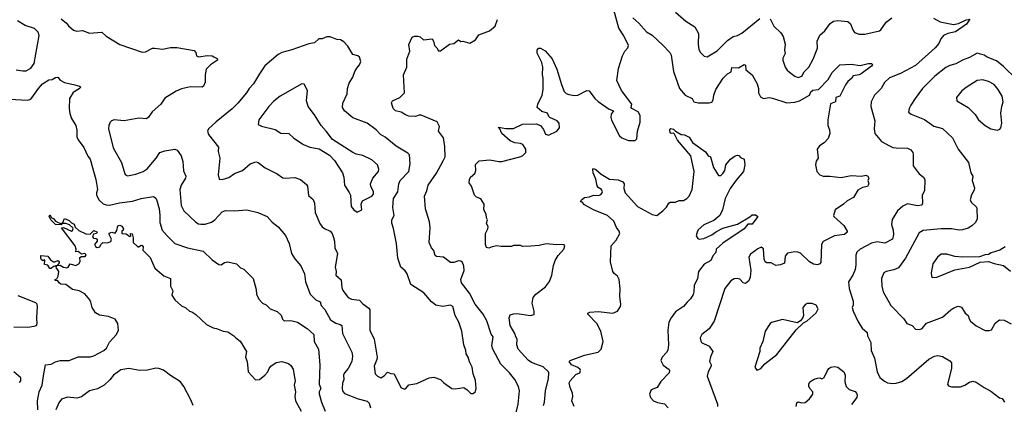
# Model space of a CAD drawing. Extents: x 1863118 to 1989590, y 394482 to 532474.
# Tile 107 of 215: x 1895006 to 1903755, y 503705 to 507126. Entities that reach past the tile are written whole.
import ezdxf

# ---------------------------------------------------------------- set-up
doc = ezdxf.new("R2010")
doc.units = 0

msp = doc.modelspace()

# ---------------------------------------------------------------- linework, layer by layer
at = {"layer": '0CON20XD'}
for points in [[(1899661.9, 503695), (1899670, 503725), (1899678.9, 503825), (1899705.5, 503934.5), (1899708.1, 503985), (1899704, 503995), (1899657.2, 504037.2), (1899592.6, 504062.6), (1899555, 504075.6), (1899525, 504098.1), (1899436.6, 504196.6), (1899423.3, 504235), (1899427.1, 504285), (1899414.5, 504304.5), (1899407.1, 504335), (1899365.7, 504405), (1899354.3, 504475.7), (1899365, 504500), (1899395, 504510), (1899425, 504512.5), (1899545, 504494.4), (1899576.7, 504505), (1899578, 504535), (1899560, 504605), (1899570, 504655), (1899592, 504685), (1899679.3, 504750.7), (1899715, 504798), (1899735.5, 504855), (1899750.5, 504939.5), (1899765.4, 504984.6), (1899792, 505028), (1899842, 505085), (1899850, 505115), (1899843.6, 505123.6), (1899827.7, 505127.7), (1899775, 505124.3), (1899685, 505132), (1899623, 505117), (1899547, 505113), (1899475, 505110), (1899455, 505116.7), (1899395, 505116.7), (1899375, 505110), (1899285, 505108.8), (1899245, 505113.3), (1899205, 505106.7), (1899175, 505093.3), (1899155, 505100), (1899143.8, 505125), (1899146.2, 505225), (1899166.2, 505265), (1899168.8, 505285), (1899153.3, 505315), (1899162.5, 505345), (1899153.6, 505363.6), (1899151.2, 505395), (1899131.2, 505435), (1899132, 505485), (1899105, 505532.5), (1899065, 505547.5), (1899047.5, 505565), (1899020, 505645), (1899000, 505675), (1899003.8, 505705), (1899013.3, 505725), (1899051.7, 505758.3), (1899058, 505785), (1899055, 505837.5), (1899090.3, 505869.7), (1899185, 505880), (1899264.3, 505864.3), (1899290, 505865), (1899450, 505905), (1899473.6, 505916.4), (1899503.8, 505945), (1899502.5, 505975), (1899476.4, 506016.4), (1899455, 506025.7), (1899405, 506030.8), (1899365, 506047.1), (1899290.8, 506115), (1899270, 506160), (1899260, 506165), (1899265, 506170), (1899294, 506164), (1899325, 506157.5), (1899395, 506157.5), (1899475, 506195.6), (1899595, 506198.8), (1899633.3, 506185), (1899659.7, 506149.7), (1899678.3, 506108.3), (1899705, 506098.8), (1899780, 506135), (1899803.8, 506165), (1899801.2, 506205), (1899783.3, 506225), (1899717.5, 506255), (1899707.5, 506265), (1899697.5, 506295), (1899645, 506310), (1899603.3, 506345), (1899608.8, 506375), (1899650, 506455), (1899658.5, 506505), (1899658.1, 506605), (1899651.4, 506635), (1899654.3, 506705), (1899644.4, 506745), (1899605, 506827.5), (1899604.5, 506855.5), (1899615, 506873.3), (1899635, 506873.8), (1899675, 506848.1), (1899737.5, 506777.5), (1899779.4, 506685), (1899820.4, 506550.4), (1899845, 506485.8), (1899860.9, 506470.9), (1899885, 506460.4), (1899935, 506451.2), (1899965, 506453.6), (1900045, 506497.5), (1900065, 506494), (1900115.7, 506425), (1900145, 506397.5), (1900245, 506330.5), (1900283.8, 506315), (1900262.2, 506285), (1900258.1, 506255), (1900265, 506231.2), (1900335, 506094), (1900356.6, 506076.6), (1900415, 506050.8), (1900475, 506052), (1900489.2, 506065), (1900494.5, 506134.5), (1900518.2, 506215), (1900518.5, 506275), (1900501.9, 506305), (1900446.7, 506335), (1900440.6, 506345), (1900444.5, 506375), (1900352.5, 506495), (1900313.3, 506585), (1900327.1, 506692.9), (1900362.9, 506805), (1900384, 506846), (1900411.2, 506875), (1900416.7, 506895), (1900375, 506983.3), (1900329.5, 507049.5), (1900276.2, 507245)], [(1894975, 506681.4), (1895035, 506670), (1895065, 506671.9), (1895105, 506695.7), (1895135.6, 506735), (1895179.5, 506985), (1895170.5, 507015), (1895136.6, 507046.6), (1895055, 507074), (1894985.8, 507115)], [(1895375, 507133.3), (1895423.3, 507095), (1895440.5, 507070.5), (1895485, 507033.3), (1895515, 507023.3), (1895565, 507028.8), (1895626.4, 507006.4), (1895735, 507013.8), (1895775, 506978.6), (1895895.5, 506905.5), (1896095, 506838.1), (1896125, 506841.4), (1896185, 506871.4), (1896205, 506874), (1896275, 506864.3), (1896345, 506877.5), (1896401.7, 506878.3), (1896555, 506853.3), (1896572.5, 506835), (1896577.5, 506805), (1896595, 506796.7), (1896675, 506806.7), (1896715, 506803.3), (1896730, 506795), (1896759.3, 506779.3), (1896762.5, 506765), (1896702, 506725), (1896663.8, 506685), (1896653.3, 506635), (1896655, 506570), (1896638.8, 506535), (1896627.5, 506525), (1896525, 506528), (1896445, 506510.8), (1896395, 506490), (1896295, 506428.8), (1896261.2, 506375), (1896182, 506305), (1896151.7, 506258.3), (1896132.5, 506245), (1896065, 506250), (1895935, 506226), (1895845, 506234), (1895823, 506227), (1895808.8, 506215), (1895797.1, 506185), (1895795.6, 506155), (1895836.9, 505985), (1895911.4, 505855), (1895941.2, 505755), (1895947.5, 505745), (1895965, 505738), (1896037, 505753), (1896103.6, 505776.4), (1896140, 505800), (1896218.6, 505895), (1896251.2, 505945), (1896295, 505960.6), (1896385, 505974.2), (1896406.2, 505965), (1896440.6, 505915), (1896455.6, 505865), (1896462.6, 505782.6), (1896481.4, 505735), (1896479.4, 505715), (1896441.9, 505655), (1896428.1, 505615), (1896442, 505472), (1896465.4, 505425.4), (1896572, 505325), (1896595, 505310.6), (1896615, 505306.5), (1896655, 505308.5), (1896710, 505325), (1896740.8, 505345), (1896805, 505416.2), (1896835, 505430), (1896915, 505426), (1897025, 505435.8), (1897122.3, 505412.3), (1897205, 505376.7), (1897250, 505325), (1897303.8, 505285), (1897366.8, 505206.8), (1897402, 505135), (1897420, 505045), (1897449.7, 504999.7), (1897505, 504936.7), (1897536.6, 504866.6), (1897544.6, 504794.6), (1897588.1, 504685), (1897636.9, 504635), (1897675.9, 504615.9), (1897685.6, 504585), (1897718.1, 504548.1), (1897767, 504457), (1897815, 504426.9), (1897855, 504415.8), (1897870, 504405), (1897874.5, 504334.5), (1897957.9, 504167.9), (1897964.4, 504134.4), (1897958.5, 504085), (1897925.6, 504025), (1897892.5, 503985), (1897884.4, 503965), (1897885.6, 503925), (1897874.2, 503894.2), (1897871.9, 503845), (1897875.8, 503825), (1897892.5, 503802.5), (1898014.5, 503754.5), (1898095, 503732.5), (1898110, 503715), (1898124.2, 503674.2)], [(1899407, 503583), (1899435.7, 503705), (1899448.6, 503825), (1899438.6, 503865), (1899405.8, 503925), (1899359.2, 503985), (1899282.3, 504062.3), (1899210, 504195), (1899202.7, 504225), (1899213.3, 504305), (1899195, 504330), (1899156.3, 504446.3), (1899125, 504505.5), (1899054.6, 504594.6), (1899002.9, 504692.9), (1898931.9, 504785), (1898925.7, 504815), (1898955.6, 504895), (1898953.2, 504933.2), (1898940.8, 504965), (1898925, 504977.5), (1898905, 504980.8), (1898862.7, 504967.3), (1898835, 504965.8), (1898772.5, 505012.5), (1898708.8, 505018.8), (1898699.2, 505029.2), (1898685, 505072.5), (1898665, 505097.5), (1898646, 505145), (1898652.9, 505275), (1898646.6, 505326.6), (1898611.9, 505445), (1898604.2, 505555), (1898624.2, 505605), (1898634.6, 505655.4), (1898708.8, 505761.2), (1898770.2, 505869.8), (1898785.4, 505905), (1898785, 505997.5), (1898770.6, 506075), (1898726.9, 506135), (1898735.5, 506175), (1898715, 506218), (1898575, 506275.8), (1898555, 506278), (1898524.1, 506265.9), (1898465, 506269.2), (1898435, 506278.6), (1898395, 506302.5), (1898344.2, 506314.2), (1898324, 506335), (1898310, 506385), (1898317.5, 506405), (1898385, 506432.5), (1898424.5, 506475.5), (1898415.8, 506635), (1898446, 506705), (1898445.8, 506774.2), (1898474, 506845), (1898463.3, 506905), (1898495, 506970), (1898515, 506980), (1898545, 506980), (1898565, 506972.5), (1898595, 506947.5), (1898670, 506955), (1898683.3, 506935), (1898693.3, 506895), (1898713.3, 506875), (1898728.3, 506848.3), (1898745, 506850), (1898825, 506908.8), (1898865, 506913.8), (1898905, 506946.7), (1898925, 506933.3), (1898945, 506933.8), (1899005, 506916), (1899055, 506946.2), (1899085, 506991.2), (1899182.1, 507027.9), (1899231.1, 507068.9), (1899250.9, 507129.1)], [(1900453.6, 507143.6), (1900506.3, 507096.3), (1900575, 507019.2), (1900625, 506987.5), (1900719.8, 506899.8), (1900783, 506833), (1900795, 506810), (1900814.3, 506665), (1900869.4, 506515), (1900919.4, 506455), (1900982.5, 506425), (1900996.7, 506395), (1901035, 506386.7), (1901134.1, 506385.9), (1901157.3, 506392.7), (1901168.3, 506411.7), (1901174.4, 506455), (1901190.6, 506505), (1901257.5, 506605), (1901295, 506644), (1901326.9, 506663.1), (1901335, 506702), (1901392, 506698), (1901445, 506728.8), (1901455, 506720), (1901459.5, 506679.5), (1901516.2, 506635), (1901560, 506555), (1901570, 506515), (1901570.8, 506475), (1901590, 506440), (1901615, 506425.8), (1901665, 506432.5), (1901695, 506429.2), (1901823.9, 506386.1), (1901895, 506393.3), (1901934.5, 506405.5), (1902025, 506454.2), (1902037.5, 506485), (1902055, 506500.5), (1902105, 506505.5), (1902191.1, 506595), (1902225, 506657.5), (1902295, 506723.8), (1902395, 506731.2), (1902475, 506717.1), (1902545, 506735.7), (1902576.7, 506735), (1902583.8, 506725), (1902575, 506714), (1902483.3, 506645), (1902465, 506634.4), (1902413.3, 506626.7), (1902400.8, 506605), (1902363.6, 506576.4), (1902342.7, 506547.3), (1902295, 506446.2), (1902257.5, 506432.5), (1902256.7, 506395), (1902211.7, 506378.3), (1902187.5, 506235), (1902188, 506185), (1902201.2, 506145), (1902203.6, 506113.6), (1902189.7, 506070.3), (1902155, 506030), (1902113.8, 506005), (1902093, 505973), (1902100, 505895), (1902083, 505867), (1902076.7, 505835), (1902090, 505775), (1902115, 505747.5), (1902145, 505733.3), (1902204.1, 505734.1), (1902305, 505722.9), (1902395, 505741.4), (1902485, 505734.4), (1902525, 505744), (1902543.3, 505735), (1902552.5, 505715), (1902543.3, 505695), (1902552.5, 505665), (1902538.3, 505641.7), (1902495, 505632), (1902455, 505610.8), (1902414.2, 505545), (1902358.8, 505515), (1902325.4, 505484.6), (1902253.8, 505435), (1902236.2, 505385), (1902241.2, 505375), (1902330, 505295), (1902358.8, 505245), (1902358.8, 505235), (1902335, 505214.3), (1902245, 505202.9), (1902145, 505153.8), (1902130.8, 505125), (1902125, 504967.5), (1902115.6, 504954.4), (1902095, 504945.8), (1902060.5, 504950.5), (1902023.3, 504973.3), (1901945, 505048.1), (1901920.8, 505059.2), (1901895, 505060.6), (1901830, 505050), (1901807.9, 505022.1), (1901800.8, 504959.2), (1901767.5, 504945), (1901725, 504938.8), (1901685, 504963.8), (1901645, 504964), (1901631.4, 504971.4), (1901622, 504995), (1901615, 505086.7), (1901595, 505103.3), (1901565, 505088.8), (1901500.3, 505039.7), (1901483.8, 505015), (1901502.5, 504895), (1901495.8, 504835), (1901485.5, 504804.5), (1901455, 504778.8), (1901435.9, 504785.9), (1901405, 504817.5), (1901385, 504824.3), (1901355, 504821.4), (1901325, 504804), (1901272.9, 504735), (1901177.1, 504445), (1901132.7, 504377.3), (1901066.7, 504325), (1901054, 504295), (1901058, 504268), (1901065.9, 504255.9), (1901131.7, 504221.7), (1901166.2, 504175), (1901145, 504127.5), (1901136.1, 504086.1), (1901151.4, 504055), (1901149.4, 504045), (1901123.1, 503995), (1901114.3, 503954.3), (1901206.2, 503705), (1901206.7, 503685)], [(1900833.4, 507193.4), (1900925, 507112), (1901005, 507063.8), (1901037.3, 507002.7), (1901034.4, 506905.6), (1901041.7, 506861.7), (1901055, 506833.8), (1901088.3, 506801.7), (1901115, 506796), (1901205, 506849.6), (1901295, 506942.2), (1901345, 506976.9), (1901385, 506984.4), (1901423.8, 507006.2), (1901582.6, 507137.4)], [(1901675, 507134), (1901708.3, 507068.3), (1901770.3, 507010.3), (1901790, 506975), (1901807, 506907), (1901802, 506855), (1901807.1, 506825), (1901788.6, 506785), (1901787.3, 506767.3), (1901807.1, 506705), (1901825, 506678), (1901848, 506658), (1901895, 506622.5), (1901925, 506612.9), (1901955.7, 506625), (1901978.1, 506661.9), (1902017.8, 506705), (1902055.4, 506774.6), (1902096.4, 506873.6), (1902092.5, 506935), (1902115, 506989.2), (1902161.7, 507028.3), (1902206.8, 507093.2), (1902237.9, 507112.1), (1902275, 507120), (1902365, 507109.5), (1902389, 507089), (1902408.9, 507035), (1902425, 507010.8), (1902465, 506995.7), (1902515, 506995.7), (1902645, 507025.8), (1902657.1, 507035), (1902705, 507104.2), (1902755, 507142)], [(1903125, 507139.2), (1903185, 507108), (1903305, 507084.4), (1903348.9, 507091.1), (1903415, 507123.8), (1903450, 507130), (1903418, 507085), (1903323.1, 507016.9), (1903255, 507004.3), (1903216.2, 506985), (1903191.2, 506955), (1903174, 506915), (1903140.6, 506875), (1902965, 506718.1), (1902832.7, 506647.3), (1902735, 506607.5), (1902692.2, 506567.8), (1902660, 506515), (1902600.8, 506455), (1902570.8, 506395), (1902569.2, 506355), (1902605.7, 506225), (1902599.2, 506155), (1902606.2, 506115), (1902665, 506042), (1902735, 506002.9), (1902765, 505990), (1902794.1, 505985.9), (1902895, 505982), (1902925, 505968.8), (1902941.2, 505945), (1902945.9, 505925.9), (1902945.9, 505825.9), (1902998, 505755), (1903036.2, 505725), (1903048.8, 505705), (1903047.5, 505605), (1903024.4, 505565), (1903028, 505495), (1903023.6, 505476.4), (1902985, 505470.8), (1902895, 505487.1), (1902853.4, 505466.6), (1902806, 505425), (1902759.7, 505350.3), (1902751.9, 505305), (1902768.1, 505255), (1902771.8, 505215), (1902760.4, 505175), (1902695, 505137.5), (1902625, 505148.9), (1902575, 505138.8), (1902475, 505084.5), (1902445, 505057.5), (1902437.2, 505032.8), (1902435.5, 504945), (1902428.9, 504905), (1902409.4, 504855), (1902370.8, 504795), (1902378.1, 504735), (1902413.6, 504623.6), (1902413, 504587), (1902403.3, 504565), (1902412, 504535), (1902457.6, 504437.6), (1902491.3, 504381.3), (1902537.5, 504345), (1902540, 504315), (1902569.2, 504255), (1902573.3, 504185), (1902600.6, 504115), (1902624.5, 503994.5), (1902649.2, 503945), (1902689.8, 503909.8), (1902717.4, 503897.4), (1902765, 503889.4), (1902795, 503891.9), (1902845, 503909.4), (1902885, 503935.6), (1903083.7, 504106.3), (1903135, 504134.2), (1903165, 504140), (1903205, 504130), (1903272.3, 504092.3), (1903286.2, 504075), (1903285.8, 504025), (1903251.2, 503885), (1903259.3, 503869.3), (1903285, 503862), (1903365, 503860.8), (1903405, 503875.8), (1903447, 503903), (1903475, 503910), (1903505, 503901.2), (1903575, 503854), (1903635, 503823.3), (1903713, 503763), (1903736.1, 503756.1), (1903757.5, 503725)], [(1899015, 503800), (1899035, 503801.2), (1899055, 503820), (1899062, 503845), (1899055.6, 503915.6), (1899036, 503975), (1899025.8, 504035), (1899003.4, 504083.4), (1898992.5, 504125), (1898972.5, 504155), (1898970.8, 504185), (1898952.9, 504235), (1898934.2, 504355), (1898907.5, 504435), (1898875.6, 504495), (1898855.8, 504575), (1898835, 504588), (1898765, 504574.4), (1898705, 504585.8), (1898665.5, 504615.5), (1898596.2, 504696.2), (1898481.2, 504771.2), (1898448, 504865), (1898431.7, 504891.7), (1898394, 504925), (1898365.7, 505005), (1898352.9, 505135), (1898329.1, 505269.1), (1898314.1, 505315.9), (1898313.8, 505345), (1898333.8, 505385), (1898322.9, 505455), (1898328.1, 505535), (1898366.7, 505595), (1898374.4, 505665), (1898386.7, 505695), (1898465, 505776), (1898475.3, 505845.3), (1898469.2, 505925), (1898455, 505940), (1898350.2, 506000.2), (1898255, 506080), (1898212, 506105), (1898175, 506145.7), (1898095, 506204.3), (1897965, 506254.3), (1897891.4, 506315), (1897875.6, 506345.6), (1897877.6, 506382.4), (1897915, 506467.5), (1897920, 506515), (1897935, 506562.5), (1897966.2, 506615), (1897983.3, 506665), (1898003.3, 506695), (1898026.2, 506725), (1898036.1, 506753.9), (1898025, 506792.5), (1898010, 506805), (1897965, 506817.5), (1897920.7, 506890.7), (1897885, 506930), (1897856.4, 506946.4), (1897825, 506950), (1897765, 506973.3), (1897735, 506973.3), (1897695, 506956.2), (1897665, 506956.7), (1897625, 506918.8), (1897575, 506911.2), (1897423.2, 506856.8), (1897335, 506834.2), (1897303.6, 506816.4), (1897185.8, 506715), (1897135.8, 506645), (1897085, 506556.2), (1897045.5, 506514.5), (1897020.6, 506475), (1896945, 506384.2), (1896895, 506334.3), (1896751.7, 506218.3), (1896685, 506156.2), (1896673.8, 506135), (1896684.3, 506104.3), (1896771.7, 505991.7), (1896768.6, 505955), (1896783, 505893), (1896770, 505745), (1896778.3, 505708.3), (1896805, 505705.8), (1896865, 505723.3), (1896915, 505758.1), (1896985.3, 505784.7), (1897055, 505844), (1897105, 505861.2), (1897125, 505856.2), (1897187.3, 505807.3), (1897295, 505754), (1897345, 505720), (1897365, 505715.7), (1897451.7, 505721.7), (1897502.5, 505705), (1897555, 505660), (1897563.8, 505645), (1897571.8, 505561.8), (1897615, 505526.7), (1897626, 505495), (1897631.2, 505411.2), (1897673.4, 505313.4), (1897695, 505283.3), (1897715, 505270), (1897765, 505246.2), (1897781.2, 505225), (1897795, 505190), (1897804.2, 505155), (1897807.2, 505097.2), (1897829.2, 505045), (1897810, 504925), (1897817.6, 504887.6), (1897814.4, 504855), (1897861.7, 504811.7), (1897868.1, 504745), (1897878.7, 504718.7), (1897926.2, 504655), (1897955, 504640.8), (1898025, 504630), (1898055, 504598.6), (1898109.1, 504559.1), (1898117.5, 504545), (1898118.1, 504365), (1898155.6, 504285), (1898181.2, 504125), (1898179.1, 504105), (1898155.8, 504045.8), (1898165.8, 503975.8), (1898184.5, 503954.5), (1898215, 503941.9), (1898245, 503957.1), (1898275, 503991.2), (1898305, 503978), (1898335, 503976.2), (1898394.3, 503855), (1898425, 503840), (1898436, 503845), (1898465, 503878.6), (1898535, 503890.4), (1898645, 503940.6), (1898685, 503946.9), (1898746.2, 503925), (1898775.5, 503895.5), (1898847.2, 503847.2), (1898875, 503841.9), (1898952.5, 503855), (1898982.5, 503835), (1899015, 503800)], [(1903865, 506595.8), (1903749.5, 506709.5), (1903685, 506761.1), (1903603.1, 506793.1), (1903575, 506810), (1903515, 506828.6), (1903445, 506788.6), (1903382.8, 506767.2), (1903325, 506732.2), (1903271.3, 506718.7), (1903235, 506700), (1903137.1, 506625), (1903027.3, 506512.7), (1902962, 506425), (1902926, 506365), (1902908.8, 506335), (1902903.9, 506303.9), (1902927.5, 506285), (1903045, 506238.1), (1903130.2, 506180.2), (1903205, 506159.2), (1903294, 506075), (1903344, 505975), (1903438, 505855), (1903459.2, 505765), (1903474.3, 505735), (1903470, 505695), (1903489.5, 505629.5), (1903488.8, 505611.2), (1903465, 505567.5), (1903453.3, 505525), (1903461.7, 505501.7), (1903507.5, 505457.5), (1903511.2, 505445), (1903514, 505355), (1903499.3, 505320.7), (1903468, 505292), (1903435, 505272.9), (1903385, 505256.7), (1903355, 505254.5), (1903285, 505265.5), (1903195.4, 505264.6), (1903035, 505250), (1902999.1, 505230.9), (1902876.1, 505003.9), (1902815, 504918), (1902775, 504900), (1902705, 504886.2), (1902685.9, 504874.1), (1902664, 504825), (1902667.1, 504755), (1902680, 504705), (1902745.8, 504585), (1902862, 504465), (1902888, 504425), (1902936.7, 504405), (1902965, 504372), (1903005, 504371.4), (1903025, 504379.2), (1903065, 504427.1), (1903205, 504480.6), (1903278.8, 504545), (1903308.1, 504561.9), (1903345, 504578), (1903375, 504570), (1903408.8, 504515), (1903433.3, 504495), (1903442, 504465), (1903455.6, 504445.6), (1903505, 504402), (1903585, 504361.2), (1903619.5, 504360.5), (1903642.3, 504367.7), (1903674.4, 504425.6), (1903714.1, 504455.9), (1903754.1, 504454.1), (1903815, 504420)], [(1894915, 506418.1), (1895075, 506410), (1895095, 506415.7), (1895115, 506430.8), (1895172.2, 506515), (1895208.6, 506555), (1895265, 506591.2), (1895295, 506594.3), (1895325, 506612), (1895345, 506613.8), (1895367, 506587), (1895405, 506567.5), (1895495, 506547.3), (1895538.8, 506535), (1895549.2, 506525), (1895535, 506510), (1895481.1, 506478.9), (1895449.4, 506425), (1895446.9, 506335), (1895452.6, 506292.6), (1895465.7, 506245.7), (1895504.1, 506184.1), (1895513.6, 506143.6), (1895512.5, 506085), (1895526.4, 506056.4), (1895575, 505990), (1895611.7, 505911.7), (1895630.8, 505885), (1895682.9, 505705), (1895696.7, 505615), (1895688.1, 505585), (1895689.4, 505565), (1895711.1, 505521.1), (1895748.3, 505488.3), (1895775, 505478.5), (1895805, 505476.4), (1895893.9, 505496.1), (1896008.3, 505511.7), (1896085, 505535.6), (1896195, 505553.8), (1896215, 505540), (1896225, 505517.5), (1896246.7, 505445), (1896251.9, 505388.1), (1896252, 505322), (1896272.9, 505255), (1896315, 505204.2), (1896385.7, 505135.7), (1896496.6, 505096.6), (1896635, 505066), (1896715, 504989.2), (1896775, 504948), (1896795, 504946), (1896825, 504966.2), (1896855, 504973.3), (1896933.6, 504953.6), (1896969.3, 504919.3), (1896997.7, 504907.7), (1897080, 504825), (1897106.2, 504725), (1897111.2, 504681.2), (1897135, 504636.7), (1897164.3, 504604.3), (1897195, 504590), (1897232.5, 504555), (1897295, 504530), (1897328.8, 504498.8), (1897342.3, 504462.3), (1897355, 504448.8), (1897415, 504450), (1897475, 504436), (1897560.7, 504380.7)], [(1903695, 506144), (1903715, 506153.3), (1903723.3, 506165), (1903732.5, 506205), (1903725.7, 506295.7), (1903733.3, 506355), (1903745.7, 506395), (1903735.7, 506445), (1903700.6, 506505), (1903665, 506548.1), (1903615, 506575.6), (1903565, 506590.6), (1903513.3, 506585), (1903415, 506522.5), (1903377.9, 506492.1), (1903331.2, 506435), (1903333.8, 506405), (1903435, 506345.8), (1903495, 506284), (1903525, 506236.2), (1903584.5, 506184.5), (1903635, 506155.8), (1903695, 506144)], [(1898005, 505413.8), (1898045.9, 505434.1), (1898041.4, 505485), (1898052.5, 505515), (1898133.7, 505556.3), (1898149.2, 505575), (1898148.6, 505595), (1898125.7, 505645), (1898124.4, 505665), (1898144.6, 505715.4), (1898195.5, 505774.5), (1898197.3, 505797.3), (1898185.8, 505835), (1898135, 505878.8), (1898055, 505918.8), (1897995, 505931.2), (1897965.8, 505945.8), (1897785, 506059.4), (1897728.6, 506135), (1897683.7, 506183.7), (1897625, 506278.8), (1897568, 506355), (1897553.8, 506405), (1897563.3, 506495), (1897535, 506552.5), (1897512.5, 506555), (1897321.2, 506445), (1897265, 506400.8), (1897219.2, 506355), (1897131.4, 506235), (1897124.1, 506194.1), (1897155, 506177.8), (1897275, 506149.5), (1897327.4, 506117.4), (1897396.7, 506115), (1897443.1, 506073.1), (1897526.7, 506016.7), (1897585, 505990.9), (1897667.6, 505977.6), (1897760.2, 505920.2), (1897803, 505873), (1897875.6, 505765), (1897887.8, 505725), (1897891.4, 505655), (1897935, 505588.8), (1897944.3, 505565), (1897952.5, 505465), (1897975, 505434), (1898005, 505413.8)], [(1899934.4, 503685), (1899911.4, 503735), (1899920, 503775), (1899918.6, 503805), (1899897.1, 503855), (1899889.2, 503895), (1899896.2, 503915), (1899948.3, 503971.7), (1899983.9, 503986.1), (1899988.8, 504005), (1899986.2, 504015), (1899965, 504031.2), (1899910, 504055), (1899887.5, 504085), (1899896.4, 504093.6), (1900025, 504141.1), (1900145, 504168.9), (1900174.3, 504195), (1900190.6, 504265), (1900170.6, 504355), (1900133.3, 504425), (1900053.9, 504506.1), (1900054.3, 504515.7), (1900072.5, 504525), (1900145, 504530.6), (1900277.5, 504515), (1900316.7, 504533.3), (1900344.6, 504575.4), (1900347.5, 504595), (1900337.5, 504665), (1900341.7, 504731.7), (1900332.9, 504815), (1900318.8, 504845), (1900289.1, 504869.1), (1900277, 504887), (1900256.2, 504973.8), (1900263.3, 505115), (1900307.5, 505165), (1900338, 505225), (1900332.9, 505245), (1900308.9, 505278.9), (1900284.2, 505335), (1900229.2, 505385), (1900105, 505435.4), (1900025, 505480), (1900005, 505502.5), (1899990, 505505), (1899997.5, 505525), (1900025, 505543.3), (1900070.5, 505549.5), (1900105, 505566.7), (1900148.3, 505561.7), (1900169.1, 505570.9), (1900181.2, 505585), (1900183.8, 505595), (1900175.6, 505615.6), (1900145, 505633.3), (1900137, 505647), (1900126.5, 505706.5), (1900100.6, 505765), (1900097.5, 505795), (1900105, 505802.5), (1900125, 505794), (1900172.1, 505752.1), (1900246.8, 505706.8), (1900325, 505701.9), (1900366.2, 505685), (1900378.1, 505665), (1900373.4, 505623.4), (1900385.5, 505585.5), (1900494.5, 505464.5), (1900625, 505394.2), (1900667.5, 505385), (1900721.2, 505425), (1900752.3, 505457.7), (1900773.3, 505495), (1900785, 505502.5), (1900835, 505502.5), (1900865, 505517.5), (1900905, 505517.5), (1900935, 505536.2), (1900953.8, 505555), (1900983, 505617), (1900999.4, 505775), (1900970.6, 505915), (1900851.4, 506055), (1900825, 506107.5), (1900815, 506116.7), (1900795, 506113.3), (1900785, 506120), (1900783.9, 506146.1), (1900793, 506157), (1900815, 506152.5), (1900832.5, 506135), (1900885, 506106.2), (1900915, 506101.2), (1900955, 506080), (1900983.8, 506035), (1901100.3, 505950.3), (1901123.3, 505915), (1901145.9, 505905.9), (1901172.4, 505812.4), (1901215, 505741.2), (1901235, 505741.2), (1901255, 505756.7), (1901270.8, 505785), (1901282, 505835), (1901321.2, 505885), (1901365, 505915.8), (1901385, 505922), (1901395, 505918.8), (1901411.4, 505901.4), (1901444, 505885), (1901450, 505835), (1901439.2, 505775), (1901372.7, 505697.3), (1901320.8, 505625), (1901274.4, 505535), (1901251.1, 505435), (1901226.9, 505385), (1901175, 505340.6), (1901085, 505300), (1901035, 505256.7), (1901025, 505237.5), (1901016.7, 505205), (1901030.7, 505180.7), (1901045, 505173.3), (1901085, 505180), (1901155, 505212.9), (1901197.2, 505242.8), (1901255, 505271.9), (1901383.4, 505306.6), (1901495, 505372), (1901515, 505390), (1901545, 505391.2), (1901566.2, 505375), (1901515, 505306.7), (1901475, 505306.7), (1901445, 505265.8), (1901255, 505137.1), (1901195.7, 505085), (1901191.4, 505055), (1901165.5, 505025), (1901146.2, 504985), (1901089.2, 504950.8), (1901037.1, 504885), (1901028.8, 504821.2), (1901000, 504765), (1900996.9, 504705), (1900989.3, 504680.7), (1900967.6, 504642.4), (1900937, 504613), (1900904, 504575), (1900835, 504528.6), (1900794.6, 504475), (1900774.5, 504435), (1900766.2, 504365), (1900771.8, 504235), (1900765.5, 504185.5), (1900753.5, 504165), (1900714.4, 504125), (1900704.4, 504095), (1900724.6, 504054.6), (1900776.7, 504015), (1900781.2, 504005), (1900776, 503985), (1900702.1, 503907.9), (1900670, 503855), (1900618.1, 503835), (1900603.1, 503795), (1900610.8, 503765), (1900637.4, 503737.4), (1900675, 503722.2), (1900735, 503710.6), (1900769.2, 503675)], [(1895167.5, 503655), (1895162.9, 503735), (1895180.5, 503815), (1895204.4, 503875), (1895218.8, 503958.8), (1895235, 504056.9), (1895285, 504063.6), (1895325, 504084.1), (1895365, 504095.9), (1895446, 504094), (1895525, 504126.4), (1895635, 504127.5), (1895665, 504137.5), (1895752.5, 504185), (1895778.1, 504205), (1895805, 504256.9), (1895867.5, 504325), (1895884.6, 504365), (1895878.2, 504425), (1895855, 504461.1), (1895795, 504487.1), (1895715, 504497.5), (1895679.3, 504519.3), (1895649.2, 504565), (1895639.3, 504615), (1895629.3, 504635), (1895585, 504687.7), (1895534.8, 504714.8), (1895475, 504727.2), (1895415, 504770), (1895372.5, 504775), (1895356.2, 504785), (1895345, 504802.5), (1895320, 504805), (1895320, 504815), (1895335, 504820), (1895348.8, 504845), (1895354.3, 504885), (1895345, 504902), (1895332, 504915), (1895331.2, 504928.8), (1895340, 504940), (1895305, 504930), (1895285, 504913.3), (1895275, 504912.5), (1895255, 504942.5), (1895225, 504950), (1895230, 504985), (1895225, 504990), (1895215, 504982.5), (1895200.7, 504990.7), (1895192.5, 505005), (1895195, 505027.5), (1895255, 505023.3), (1895278.8, 504988.8), (1895305, 504972.5), (1895317.9, 504972.1), (1895345, 504984), (1895355.7, 504975.7), (1895357.3, 504962.7), (1895340, 504940), (1895365, 504942), (1895395, 504924), (1895425, 504918.6), (1895435.5, 504924.5), (1895455, 504956), (1895505, 504941.1), (1895532, 504955), (1895544.4, 504975), (1895539.5, 505010.5), (1895555, 505020.8), (1895588.9, 505021.1), (1895598, 505035), (1895585, 505045.5), (1895555, 505040), (1895525, 505064), (1895505, 505060), (1895508, 505085), (1895498.6, 505115), (1895377.5, 505275), (1895395, 505278), (1895465, 505246.2), (1895475, 505250), (1895481.2, 505265), (1895477.5, 505275), (1895450, 505300), (1895415, 505312.9), (1895387, 505313), (1895375, 505300), (1895325, 505304.2), (1895283.3, 505345), (1895267.5, 505375), (1895275, 505390), (1895290, 505365), (1895305, 505357.5), (1895323.9, 505333.9), (1895375, 505310), (1895380, 505315), (1895389.3, 505320.7), (1895405, 505356.7), (1895445, 505340.8), (1895465, 505320), (1895488.6, 505308.6), (1895499.3, 505279.3), (1895530.9, 505250.9), (1895595, 505222.5), (1895630.8, 505219.2), (1895665, 505250), (1895690, 505240), (1895693.3, 505235), (1895687.5, 505225), (1895662.7, 505217.3), (1895652, 505195), (1895661.7, 505181.7), (1895685, 505181.2), (1895693.9, 505173.9), (1895693.8, 505155), (1895670, 505125), (1895679.3, 505109.3), (1895695, 505099.4), (1895716.7, 505105), (1895726.2, 505125), (1895745, 505143.3), (1895785, 505141.2), (1895815.8, 505154.2), (1895821.4, 505175), (1895800, 505215), (1895801.7, 505228.3), (1895825, 505237.5), (1895855, 505227.5), (1895869.4, 505250.6), (1895878.3, 505291.7), (1895895, 505297.1), (1895915, 505288.8), (1895927.5, 505265), (1895926.1, 505253.9), (1895913.3, 505245), (1895913, 505223), (1895952, 505222), (1895985, 505197.5), (1895992.5, 505205), (1895990, 505225), (1896005, 505220), (1896015.6, 505185), (1896015, 505143.8), (1896055, 505106.2), (1896065, 505106.7), (1896085, 505122), (1896095, 505118.8), (1896102.5, 505105), (1896100, 505075), (1896165, 505010), (1896206.5, 504916.5), (1896287.2, 504847.2), (1896346.2, 504825), (1896345.7, 504755), (1896367.5, 504715), (1896358, 504675), (1896384, 504635), (1896445, 504580), (1896483.8, 504563.8), (1896513.9, 504533.9), (1896535, 504528.8), (1896572.5, 504505), (1896665, 504416.2), (1896725, 504385.8), (1896755, 504380.8), (1896815, 504356.2), (1896855, 504351.2), (1896910, 504315), (1896926.7, 504295), (1896965, 504268), (1897022.9, 504175), (1897013.1, 504125), (1897026.8, 504085), (1897036.9, 503995), (1897101.7, 503921.7), (1897136.2, 503925), (1897185, 503964), (1897211.4, 503995), (1897222, 504025), (1897237.5, 504045), (1897285, 504076.5), (1897335, 504085.8), (1897395, 504068), (1897415, 504051.2), (1897435, 504017.5), (1897448.6, 503945), (1897453.3, 503915), (1897444.3, 503875), (1897456.7, 503815), (1897451.4, 503775), (1897457.8, 503735), (1897506.8, 503645)], [(1903763.4, 505106.6), (1903716.2, 505075), (1903638.3, 505051.7), (1903613.9, 505036.1), (1903585, 505033.8), (1903535, 505016.7), (1903385, 505013.1), (1903315, 505020), (1903245, 505041.8), (1903195, 505040), (1903162, 505015), (1903120.8, 504955), (1903106.2, 504875), (1903107, 504847), (1903115, 504832.5), (1903155, 504836), (1903315, 504900), (1903445, 504924.2), (1903540.7, 504969.3), (1903615, 504976.7), (1903666.1, 504956.1), (1903748.3, 504938.3), (1903809.5, 504889.5)], [(1894955, 504393.1), (1895075, 504391.4), (1895135, 504400), (1895155, 504407.5), (1895161.2, 504425), (1895158, 504475), (1895165.7, 504575.7), (1895162, 504595), (1895148.1, 504608.1), (1894991.2, 504671.2)], [(1901555, 504007.5), (1901575, 504013.3), (1901593.3, 504025), (1901628.8, 504065), (1901732.7, 504147.3), (1901905, 504366.7), (1901970.7, 504429.3), (1902005, 504447.5), (1902085, 504518.8), (1902102, 504555), (1902085, 504588), (1902048, 504602), (1902005, 504601.2), (1901985, 504590), (1901963.8, 504565), (1901970, 504495), (1901963.6, 504476.4), (1901943.3, 504446.7), (1901915, 504430), (1901785, 504460), (1901686.1, 504433.9), (1901675, 504423.3), (1901630.8, 504355), (1901610, 504265), (1901584.3, 504205), (1901582.5, 504175), (1901537.5, 504035), (1901555, 504007.5)], [(1897560.7, 504380.7), (1897619.2, 504325), (1897622.9, 504265), (1897660, 504195), (1897674.4, 504055), (1897666.4, 503885), (1897681.8, 503845), (1897668.2, 503815), (1897667.4, 503797.4), (1897687.8, 503725), (1897720.5, 503645)], [(1895005, 503900), (1895016.2, 503915), (1895015, 503940), (1894952.5, 503995)], [(1896547.5, 503695), (1896527.5, 503745), (1896464.3, 503865), (1896436, 503906), (1896345, 503960.6), (1896285, 504008.9), (1896243.7, 504023.7), (1896215, 504025.6), (1896141.3, 504008.7), (1896075, 504004.6), (1895975, 504024.1), (1895905, 504010.4), (1895839.1, 503965), (1895806.7, 503923.3), (1895755.2, 503874.8), (1895696.8, 503843.2), (1895627.1, 503825), (1895555, 503771.2), (1895515, 503758.6), (1895432.3, 503767.7), (1895378.3, 503751.7), (1895353.1, 503716.9), (1895327.1, 503655)], [(1901906.2, 503685), (1901912.7, 503717.3), (1901925, 503727.5), (1901957, 503717), (1901985, 503721.2), (1902023.8, 503755), (1902053.3, 503795), (1902053.3, 503815), (1902026.4, 503846.4), (1902017, 503867), (1902017.5, 503885), (1902027.5, 503905), (1902065, 503927.5), (1902095, 503937.5), (1902115, 503940), (1902135, 503932.5), (1902155, 503942.5), (1902183.9, 504006.1), (1902196.1, 504023.9), (1902214.2, 504035.8), (1902245, 504042), (1902275, 504036.7), (1902330, 503995), (1902340, 503965), (1902338, 503905), (1902351.2, 503865), (1902375.9, 503835.9), (1902429.5, 503819.5), (1902443.3, 503805), (1902448, 503785), (1902444, 503765), (1902397.3, 503702.7)]]:
    msp.add_lwpolyline(points, dxfattribs=at)

doc.saveas('drawing.dxf')
